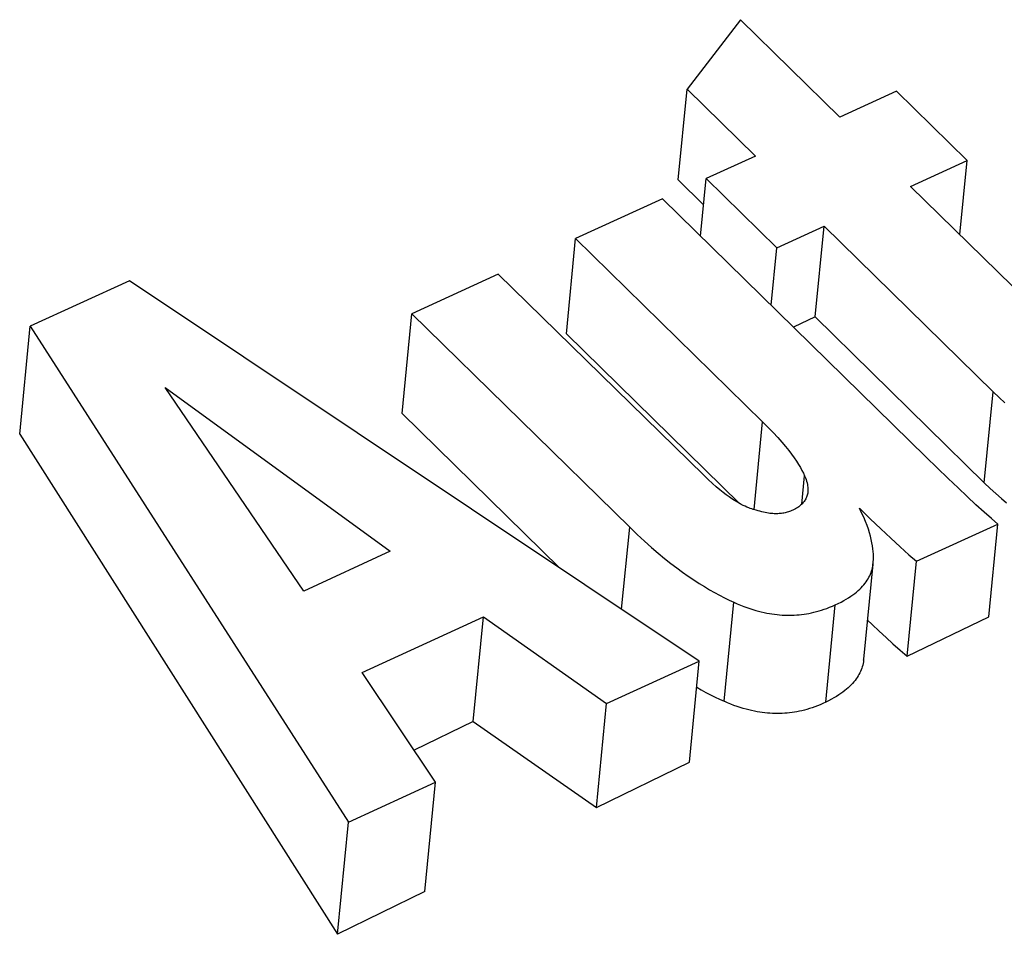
# Model space of a CAD drawing. Extents: x 0 to 594, y 0 to 420.
# Tile 105 of 119: x 506.72 to 507.244, y 147.572 to 148.06. Entities that reach past the tile are written whole.
import ezdxf

# ---------------------------------------------------------------- set-up
doc = ezdxf.new("R2010")
doc.units = 0
doc.header["$LTSCALE"] = 32.67
doc.layers.get('0').update_dxf_attribs({"linetype": 'CONTINUOUS'})

msp = doc.modelspace()

# ---------------------------------------------------------------- linework, layer by layer
at = {"color": 7, "linetype": 'CONTINUOUS'}
for p, q in [((507.10373, 148.05983), (507.0753, 148.02283)), ((507.15679, 148.00782), (507.10373, 148.05983)), ((507.07057, 147.97444), (507.0753, 148.02283)), ((507.0753, 148.02283), (507.11173, 147.98713)), ((507.18689, 148.02164), (507.15679, 148.00782)), ((507.22448, 147.9848), (507.18689, 148.02164)), ((507.11173, 147.98713), (507.08549, 147.97509)), ((507.19438, 147.97098), (507.22448, 147.9848)), ((507.22061, 147.94527), (507.22448, 147.9848)), ((507.08412, 147.96115), (507.07057, 147.97444)), ((507.0825, 147.94452), (507.08549, 147.97509)), ((507.08549, 147.97509), (507.12308, 147.93824)), ((507.27622, 147.89078), (507.19438, 147.97098)), ((507.06221, 147.9644), (507.01596, 147.94316)), ((507.20276, 147.82665), (507.06221, 147.9644)), ((507.12308, 147.93824), (507.14828, 147.94981)), ((507.14355, 147.90139), (507.14828, 147.94981)), ((507.14828, 147.94981), (507.23843, 147.86146)), ((507.011, 147.89242), (507.01596, 147.94316)), ((507.01596, 147.94316), (507.11559, 147.84551)), ((507.12009, 147.90767), (507.12308, 147.93824)), ((506.77829, 147.9207), (506.72537, 147.89641)), ((507.0818, 147.71797), (506.77829, 147.9207)), ((506.97475, 147.92424), (506.92864, 147.90307)), ((507.08419, 147.81697), (506.97475, 147.92424)), ((506.92345, 147.84995), (506.92864, 147.90307)), ((506.92864, 147.90307), (507.04474, 147.78928)), ((507.14355, 147.90139), (507.13211, 147.89589)), ((507.14355, 147.90139), (507.2337, 147.81304)), ((506.71975, 147.83888), (506.72537, 147.89641)), ((506.72537, 147.89641), (506.89486, 147.63214)), ((507.011, 147.89242), (507.10323, 147.80202)), ((506.8711, 147.75528), (506.79718, 147.86378)), ((506.79718, 147.86378), (506.9172, 147.77645)), ((506.92345, 147.84995), (507.00739, 147.76767)), ((506.71975, 147.83888), (506.88901, 147.57229)), ((507.21438, 147.81534), (507.20276, 147.82665)), ((507.19758, 147.77113), (507.24087, 147.791)), ((507.23603, 147.74145), (507.24087, 147.791)), ((506.9172, 147.77645), (506.8711, 147.75528)), ((507.16945, 147.71904), (507.17439, 147.76955)), ((507.17438, 147.76955), (507.17444, 147.7701)), ((507.19263, 147.72049), (507.19758, 147.77113)), ((506.90229, 147.71191), (506.96678, 147.74152)), ((506.96133, 147.68581), (506.96678, 147.74152)), ((506.96678, 147.74152), (507.03244, 147.6953)), ((507.19263, 147.72049), (507.23603, 147.74145)), ((507.03244, 147.6953), (507.0818, 147.71797)), ((507.07654, 147.66413), (507.0818, 147.71797)), ((507.16939, 147.71847), (507.16945, 147.71904)), ((506.94126, 147.65344), (506.90229, 147.71191)), ((507.02703, 147.63998), (507.03244, 147.6953)), ((506.96133, 147.68581), (506.92993, 147.67045)), ((506.96133, 147.68581), (507.02703, 147.63998)), ((507.02703, 147.63998), (507.07654, 147.66413)), ((506.89486, 147.63214), (506.94126, 147.65344)), ((506.93557, 147.59519), (506.94126, 147.65344)), ((506.88901, 147.57229), (506.89486, 147.63214)), ((506.93557, 147.59519), (506.88901, 147.57229))]:
    msp.add_line(p, q, dxfattribs=at)
at = {"color": 9, "linetype": 'CONTINUOUS'}
for p, q in [((507.2337, 147.81304), (507.23843, 147.86146)), ((507.11101, 147.79869), (507.11559, 147.84551)), ((507.13648, 147.80164), (507.13794, 147.81661)), ((507.04047, 147.74558), (507.04474, 147.78928)), ((507.09505, 147.69649), (507.10021, 147.74933)), ((507.14919, 147.69603), (507.15425, 147.74788)), ((507.16939, 147.71847), (507.16945, 147.71904))]:
    msp.add_line(p, q, dxfattribs=at)
at = {"color": 7, "linetype": 'CONTINUOUS'}
for points in [[(507.23843, 147.86146), (507.2416, 147.85841), (507.24463, 147.85561)], [(507.11559, 147.84551), (507.11859, 147.84252), (507.12127, 147.83972), (507.12367, 147.83711), (507.12582, 147.83466), (507.12774, 147.83237), (507.12947, 147.83021), (507.131, 147.82817), (507.13238, 147.82625), (507.13361, 147.82443), (507.1347, 147.82271), (507.13567, 147.82107), (507.13652, 147.81951), (507.13728, 147.81803), (507.13794, 147.81661)], [(507.11206, 147.79841), (507.11134, 147.79859), (507.1106, 147.79881), (507.10982, 147.79906), (507.109, 147.79934), (507.10815, 147.79967), (507.10724, 147.80004), (507.10629, 147.80047), (507.10528, 147.80095), (507.10422, 147.80149), (507.10309, 147.8021), (507.10188, 147.80279), (507.10061, 147.80357), (507.09924, 147.80445), (507.09779, 147.80545), (507.09623, 147.80657), (507.09456, 147.80783), (507.09278, 147.80925), (507.09086, 147.81085), (507.0888, 147.81265), (507.08658, 147.81468), (507.08419, 147.81697)], [(507.13794, 147.81661), (507.13836, 147.81561), (507.13872, 147.81467), (507.13901, 147.81378), (507.13925, 147.81294), (507.13943, 147.81214), (507.13957, 147.81138), (507.13967, 147.81066), (507.13972, 147.80997), (507.13974, 147.80931), (507.13973, 147.80868), (507.13969, 147.80814)], [(507.24087, 147.791), (507.23748, 147.7939), (507.23354, 147.7974), (507.22925, 147.8013), (507.22463, 147.80559), (507.21968, 147.81027), (507.21438, 147.81534)], [(507.2337, 147.81304), (507.23686, 147.81), (507.23989, 147.8072), (507.24279, 147.80463), (507.24558, 147.80227)], [(507.13969, 147.80814), (507.13968, 147.80808), (507.13961, 147.8075), (507.1395, 147.80694), (507.13937, 147.8064), (507.13921, 147.80588), (507.13903, 147.80538), (507.13882, 147.80489), (507.13859, 147.80442), (507.13833, 147.80396), (507.13805, 147.80351), (507.13774, 147.80307), (507.1374, 147.80264), (507.13704, 147.80222), (507.13666, 147.80181), (507.13624, 147.80141), (507.13579, 147.80101), (507.13532, 147.80062), (507.1348, 147.80024), (507.13426, 147.79986), (507.13367, 147.79949), (507.13304, 147.79912), (507.13237, 147.79876), (507.13165, 147.7984)], [(507.13165, 147.7984), (507.13107, 147.79814), (507.13048, 147.79789), (507.12989, 147.79767), (507.1293, 147.79747), (507.12871, 147.79729), (507.12812, 147.79713), (507.12752, 147.79699), (507.12692, 147.79686), (507.1263, 147.79676), (507.12568, 147.79667), (507.12505, 147.7966), (507.12441, 147.79654), (507.12376, 147.79651), (507.12309, 147.79649), (507.12241, 147.79649), (507.12171, 147.79651), (507.12098, 147.79655), (507.12024, 147.79661), (507.11947, 147.79669), (507.11867, 147.7968), (507.11784, 147.79693), (507.11698, 147.79709), (507.11609, 147.79728), (507.11515, 147.79751), (507.11417, 147.79777), (507.11314, 147.79806), (507.11206, 147.79841)], [(507.17444, 147.7701), (507.17451, 147.77083), (507.17458, 147.77214), (507.1746, 147.7735), (507.17457, 147.7749), (507.17448, 147.77635), (507.17433, 147.77785), (507.17411, 147.77941), (507.17383, 147.78103), (507.17347, 147.78271), (507.17304, 147.78447), (507.17252, 147.78631), (507.17191, 147.78824), (507.17119, 147.79026), (507.17036, 147.79239), (507.16942, 147.79463), (507.16834, 147.797), (507.16711, 147.7995)], [(507.16711, 147.7995), (507.17296, 147.7938), (507.17854, 147.78846), (507.18383, 147.78347), (507.18885, 147.77885), (507.19352, 147.77466), (507.19758, 147.77113)], [(507.04474, 147.78928), (507.04875, 147.78542), (507.0526, 147.78186), (507.0563, 147.77856), (507.05986, 147.77551), (507.06329, 147.77267), (507.06661, 147.77004), (507.06982, 147.76759), (507.07294, 147.76531), (507.07597, 147.76318), (507.07891, 147.7612), (507.08178, 147.75934), (507.08458, 147.75761), (507.08732, 147.75599), (507.09, 147.75448), (507.09262, 147.75306), (507.09519, 147.75173), (507.09772, 147.75049), (507.10021, 147.74933)], [(507.15425, 147.74788), (507.15587, 147.74865), (507.15739, 147.74941), (507.1588, 147.75018), (507.16013, 147.75094), (507.16137, 147.75171), (507.16254, 147.75247), (507.16363, 147.75323), (507.16465, 147.754), (507.1656, 147.75476), (507.1665, 147.75553), (507.16733, 147.75629), (507.16811, 147.75706), (507.16884, 147.75784), (507.16952, 147.75862), (507.17015, 147.7594), (507.17073, 147.76019), (507.17127, 147.76099), (507.17176, 147.76179), (507.17222, 147.7626), (507.17263, 147.76343), (507.173, 147.76426), (507.17333, 147.7651), (507.17362, 147.76596), (507.17387, 147.76683), (507.17409, 147.76772), (507.17426, 147.76863), (507.17438, 147.76955)], [(507.10021, 147.74933), (507.10202, 147.74853), (507.10377, 147.74779), (507.10548, 147.74712), (507.10714, 147.74651), (507.10876, 147.74595), (507.11034, 147.74544), (507.11189, 147.74498), (507.1134, 147.74456), (507.11488, 147.74419), (507.11634, 147.74386), (507.11777, 147.74356), (507.11918, 147.7433), (507.12056, 147.74308), (507.12193, 147.74288), (507.12328, 147.74272), (507.12462, 147.7426), (507.12595, 147.7425), (507.12726, 147.74243), (507.12857, 147.74239), (507.12987, 147.74238), (507.13117, 147.7424), (507.13246, 147.74245), (507.13375, 147.74253), (507.13505, 147.74263), (507.13634, 147.74277), (507.13764, 147.74294), (507.13895, 147.74314), (507.14026, 147.74337), (507.14159, 147.74364), (507.14292, 147.74394), (507.14427, 147.74428), (507.14564, 147.74466), (507.14702, 147.74508), (507.14842, 147.74554), (507.14984, 147.74605), (507.15128, 147.74661), (507.15276, 147.74721), (507.15425, 147.74788)], [(507.17148, 147.7398), (507.17399, 147.73741), (507.17765, 147.73396), (507.18132, 147.73056), (507.18503, 147.72717), (507.1888, 147.72381), (507.19263, 147.72049)], [(507.16939, 147.71847), (507.16927, 147.71756), (507.1691, 147.71667), (507.1689, 147.71579), (507.16866, 147.71493), (507.16839, 147.71408), (507.16807, 147.71324), (507.16772, 147.71241), (507.16733, 147.7116), (507.1669, 147.71079), (507.16644, 147.70999), (507.16593, 147.70919), (507.16538, 147.70841), (507.1648, 147.70762), (507.16416, 147.70684), (507.16348, 147.70607), (507.16276, 147.7053), (507.16198, 147.70453), (507.16115, 147.70376), (507.16026, 147.70299), (507.15932, 147.70222), (507.15831, 147.70145), (507.15724, 147.70068), (507.1561, 147.69991), (507.15489, 147.69914), (507.15359, 147.69837), (507.15222, 147.69759), (507.15075, 147.69681), (507.14919, 147.69603)], [(507.08044, 147.70402), (507.08284, 147.70264), (507.08536, 147.70124), (507.08784, 147.69994), (507.09028, 147.69871), (507.09268, 147.69756), (507.09505, 147.69649)], [(507.14919, 147.69603), (507.14769, 147.69533), (507.14621, 147.69468), (507.14476, 147.69408), (507.14334, 147.69354), (507.14193, 147.69304), (507.14055, 147.69259), (507.13918, 147.69218), (507.13783, 147.69181), (507.13649, 147.69147), (507.13516, 147.69118), (507.13384, 147.69091), (507.13253, 147.69068), (507.13123, 147.69049), (507.12993, 147.69032), (507.12863, 147.69019), (507.12734, 147.69009), (507.12604, 147.69001), (507.12474, 147.68997), (507.12344, 147.68995), (507.12213, 147.68997), (507.12081, 147.69001), (507.11948, 147.69009), (507.11814, 147.69019), (507.11678, 147.69033), (507.11541, 147.6905), (507.11402, 147.69071), (507.11261, 147.69094), (507.11118, 147.69122), (507.10972, 147.69153), (507.10824, 147.69188), (507.10673, 147.69228), (507.10518, 147.69272), (507.1036, 147.69321), (507.10197, 147.69375), (507.10031, 147.69434), (507.0986, 147.69499), (507.09685, 147.69571), (507.09505, 147.69649)]]:
    msp.add_lwpolyline(points, dxfattribs=at)

doc.saveas('drawing.dxf')
